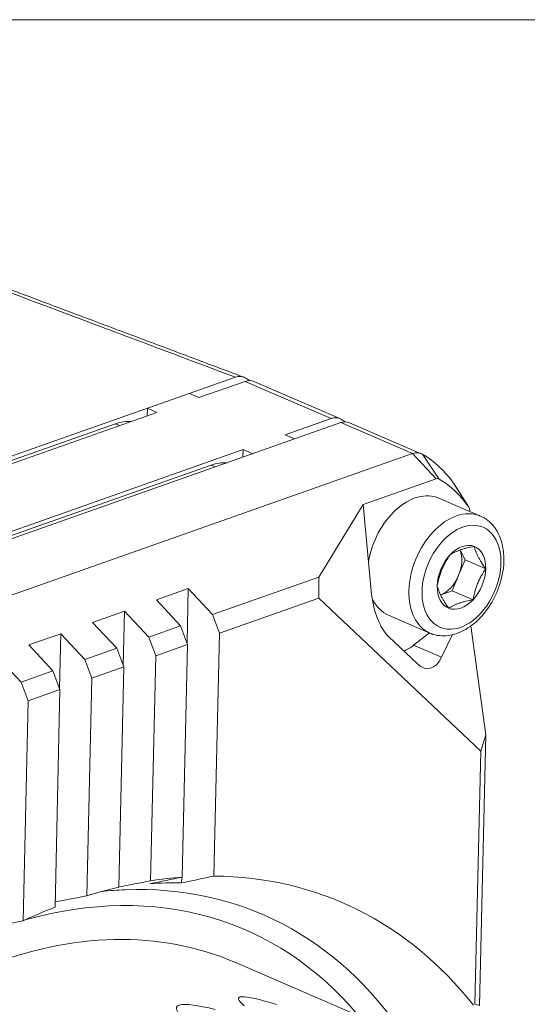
# Model space of a CAD drawing. Header units: millimetres. Extents: x 4 to 836, y 5 to 589.
# Tile 12 of 95: x 225 to 247, y 176 to 218. Entities that reach past the tile are written whole.
import ezdxf

# ---------------------------------------------------------------- set-up
doc = ezdxf.new("R2010")
doc.units = ezdxf.units.MM
doc.layers.add('1', color=7, linetype='Continuous', true_color=0xffffff)
doc.layers.add('2', color=7, linetype='Continuous', true_color=0xffffff)

msp = doc.modelspace()

# ---------------------------------------------------------------- linework, layer by layer
at = {"layer": '1', "color": 251, "linetype": 'Continuous', "lineweight": 18}
for p, q in [((289.738, 218.055), (165.122, 218.055)), ((229.522, 200.622), (204.735, 191.885)), ((233.654, 198.841), (208.867, 190.104))]:
    msp.add_line(p, q, dxfattribs=at)
at = {"layer": '1', "color": 252, "linetype": 'Continuous', "lineweight": 18}
msp.add_line((234.707, 202.632), (199.556, 190.243), dxfattribs=at)
at = {"layer": '1', "color": 9, "linetype": 'Continuous', "lineweight": 18}
for p, q in [((233.128, 201.752), (235.12, 202.454)), ((239.214, 200.849), (235.495, 202.452)), ((233.128, 201.752), (232.715, 201.93)), ((203.774, 191.406), (231.316, 201.113)), ((230.903, 201.291), (230.895, 200.965)), ((231.316, 201.113), (230.903, 201.291)), ((239.252, 200.672), (204.102, 188.283)), ((236.847, 200.148), (238.839, 200.851)), ((242.726, 199.334), (239.627, 200.671)), ((237.26, 199.97), (236.847, 200.148)), ((207.201, 186.947), (242.351, 199.336)), ((207.493, 189.802), (235.035, 199.51)), ((235.035, 199.51), (235.027, 199.183)), ((235.448, 199.332), (235.035, 199.51)), ((243.369, 198.247), (240.222, 197.138)), ((244.779, 197.026), (244.173, 197.982)), ((238.297, 194.01), (240.222, 197.138)), ((240.563, 193.415), (240.222, 197.138)), ((244.812, 196.844), (244.813, 196.884)), ((233.714, 192.394), (238.297, 194.01)), ((238.297, 194.01), (238.305, 193.102)), ((232.67, 193.511), (231.293, 193.026)), ((232.616, 191.167), (232.67, 193.511)), ((232.67, 193.511), (233.714, 192.394)), ((232.337, 191.909), (231.293, 193.026)), ((238.305, 193.102), (234.017, 191.59)), ((245.291, 186.505), (238.305, 193.102)), ((229.916, 192.54), (228.539, 192.055)), ((229.862, 190.196), (229.916, 192.54)), ((229.916, 192.54), (230.96, 191.424)), ((229.583, 190.938), (228.539, 192.055)), ((234.017, 191.59), (233.714, 192.394)), ((227.162, 191.569), (225.785, 191.084)), ((227.108, 189.225), (227.162, 191.569)), ((227.162, 191.569), (228.206, 190.453)), ((230.96, 191.424), (232.337, 191.909)), ((232.337, 191.909), (232.64, 191.105)), ((234.017, 191.59), (233.778, 181.115)), ((242.395, 191.068), (243.078, 191.602)), ((244.858, 191.905), (245.507, 187.201)), ((231.263, 190.619), (230.96, 191.424)), ((242.556, 190.268), (241.312, 191.443)), ((244.069, 191.532), (243.597, 190.55)), ((226.829, 189.968), (225.785, 191.084)), ((228.206, 190.453), (229.583, 190.938)), ((229.583, 190.938), (229.886, 190.134)), ((232.64, 191.105), (231.263, 190.619)), ((232.411, 181.069), (232.64, 191.105)), ((224.407, 190.599), (225.452, 189.482)), ((228.509, 189.649), (228.206, 190.453)), ((231.263, 190.619), (231.041, 180.909)), ((225.452, 189.482), (226.829, 189.968)), ((226.829, 189.968), (227.132, 189.163)), ((229.886, 190.134), (228.509, 189.649)), ((229.669, 180.638), (229.886, 190.134)), ((225.754, 188.678), (225.452, 189.482)), ((228.509, 189.649), (228.294, 180.259)), ((227.132, 189.163), (225.754, 188.678)), ((226.917, 179.774), (227.132, 189.163)), ((225.754, 188.678), (225.538, 179.182)), ((245.507, 187.201), (245.24, 175.523)), ((245.291, 186.505), (245.507, 187.201)), ((245.042, 175.591), (245.291, 186.505)), ((232.38, 180.816), (232.386, 181.064))]:
    msp.add_line(p, q, dxfattribs=at)
at = {"layer": '1', "color": 9, "linetype": 'Continuous', "lineweight": 13}
for p, q in [((238.839, 200.851), (235.12, 202.454)), ((242.351, 199.336), (239.252, 200.672)), ((242.351, 199.336), (243.369, 198.247)), ((242.775, 199.31), (243.497, 198.239)), ((244.16, 198.001), (244.775, 197.032)), ((242.395, 191.068), (243.597, 190.55))]:
    msp.add_line(p, q, dxfattribs=at)
at = {"layer": '1', "color": 251, "linetype": 'Continuous', "lineweight": 13}
for p, q in [((229.703, 200.544), (229.522, 200.622)), ((233.835, 198.763), (233.654, 198.841))]:
    msp.add_line(p, q, dxfattribs=at)
at = {"layer": '1', "color": 27, "linetype": 'Continuous', "lineweight": 18}
for p, q in [((245.274, 196.645), (243.484, 197.417)), ((244.4, 195.166), (244.612, 194.755)), ((244.612, 194.755), (244.337, 194.088)), ((245.507, 194.369), (244.612, 194.755)), ((244.337, 194.088), (244.062, 193.421)), ((244.062, 193.421), (243.539, 193.237)), ((244.958, 193.035), (244.062, 193.421)), ((241.306, 192.366), (243.097, 191.594)), ((241.306, 192.366), (241.306, 192.366)), ((274.277, 160.319), (234.68, 177.392)), ((234.68, 177.391), (234.68, 177.392))]:
    msp.add_line(p, q, dxfattribs=at)
at = {"layer": '1', "color": 252, "linetype": 'Continuous', "lineweight": 18}
msp.add_ellipse((231.108, 194.518), major_axis=(-3.583, -8.31), ratio=0.66151, start_param=3.022656, end_param=3.059299, dxfattribs=at)
at = {"layer": '1', "color": 9, "linetype": 'Continuous', "lineweight": 18}
for centre, major_axis, ratio, start_param, end_param in [((235.099, 201.534), (-0.396, -0.918), 0.66151, 3.141597, 3.690248), ((238.818, 199.93), (0.396, 0.918), 0.66151, 6.200867, 6.831841), ((239.231, 199.752), (-0.396, -0.918), 0.66151, 3.141597, 3.690248), ((235.24, 192.737), (3.583, 8.31), 0.66151, 6.164249, 6.200867), ((242.33, 198.416), (-0.396, -0.918), 0.66151, 3.059274, 3.690248), ((238.752, 191.222), (-3.583, -8.31), 0.66151, 2.750426, 3.059274), ((243.363, 197.971), (0.119, 0.276), 0.66151, 6.200867, 6.831841), ((239.785, 190.777), (3.306, 7.668), 0.66151, 5.892018, 6.200867), ((243.563, 197.252), (-0.396, -0.918), 0.66151, 2.717684, 2.750426), ((244.596, 196.807), (0.119, 0.276), 0.66151, 5.261045, 5.892018), ((241.572, 193.449), (-0.236, 2.212), 0.45257, 1.537836, 2.655034), ((241.962, 192.642), (0.792, 1.837), 0.66151, 3.725485, 4.022049), ((242.816, 192.274), (-0.236, 2.212), 0.45257, 2.655034, 3.772233), ((226.951, 151.321), (-12.353, -28.652), 0.66151, 3.475472, 3.537419), ((226.951, 151.321), (-12.353, -28.652), 0.66151, 2.79748, 3.412675), ((226.951, 151.321), (-12.353, -28.652), 0.66151, 3.59878, 3.659796), ((224.25, 152.486), (-11.629, -26.972), 0.66151, 3.44852, 3.497512), ((225.574, 151.915), (-11.984, -27.796), 0.66151, 3.403885, 3.468746), ((226.951, 151.321), (-12.353, -28.652), 0.66151, 3.7207, 3.781717)]:
    msp.add_ellipse(centre, major_axis=major_axis, ratio=ratio, start_param=start_param, end_param=end_param, dxfattribs=at)
at = {"layer": '1', "color": 251, "linetype": 'Continuous', "lineweight": 18}
for centre in [(229.459, 197.862), (233.591, 196.08)]:
    msp.add_ellipse(centre, major_axis=(1.188, 2.755), ratio=0.66151, start_param=0.226029, end_param=0.548656, dxfattribs=at)
at = {"layer": '1', "color": 27, "linetype": 'Continuous', "lineweight": 18}
for centre, major_axis, ratio, start_param, end_param in [((242.395, 194.891), (-1.089, -2.525), 0.66151, 3.141549, 5.072843), ((244.185, 194.12), (-1.089, -2.525), 0.66151, 3.141549, 3.164817), ((244.461, 194.001), (-0.571, -1.325), 0.66151, 3.166649, 4.213847), ((244.461, 194.001), (-0.571, -1.325), 0.66151, 4.213847, 5.261045), ((243.566, 194.387), (0.495, 1.148), 0.66151, 4.737446, 5.702749), ((244.461, 194.001), (-0.571, -1.325), 0.66151, 2.119452, 3.166649), ((244.461, 194.001), (-0.571, -1.325), 0.66151, 1.072254, 2.119452), ((243.566, 194.387), (0.495, 1.148), 0.66151, 3.690248, 4.737446), ((244.461, 194.001), (-0.571, -1.325), 0.66151, 5.261045, 6.308242), ((242.395, 194.891), (-1.089, -2.525), 0.66151, 5.744555, 6.283185), ((244.461, 194.001), (-0.571, -1.325), 0.66151, 0.025057, 1.072254), ((223.99, 152.598), (10.69, 24.794), 0.66151, 0, 0.587249), ((1391.811, -350.911), (1156.97, -526.763), 0.006634, 3.091274, 3.165365), ((1391.811, -350.911), (1159.648, -526.378), 0.009346, 3.092057, 3.166148)]:
    msp.add_ellipse(centre, major_axis=major_axis, ratio=ratio, start_param=start_param, end_param=end_param, dxfattribs=at)
at = {"layer": '1', "color": 27, "linetype": 'Continuous', "lineweight": 13}
for start_param, end_param in [(3.164817, 5.261045), (5.261045, 6.272637)]:
    msp.add_ellipse((244.185, 194.12), major_axis=(-1.089, -2.525), ratio=0.66151, start_param=start_param, end_param=end_param, dxfattribs=at)
msp.add_ellipse((244.461, 194.001), major_axis=(0.93, 2.158), ratio=0.66151, dxfattribs=at)
at = {"layer": '1', "color": 9, "linetype": 'Continuous', "lineweight": 13}
for centre, major_axis, start_param, end_param in [((223.852, 152.657), (11.27, 26.14), 5.960838, 6.775165), ((224.25, 152.486), (-11.629, -26.972), 2.736909, 3.44852)]:
    msp.add_ellipse(centre, major_axis=major_axis, ratio=0.66151, start_param=start_param, end_param=end_param, dxfattribs=at)
at = {"layer": '1', "color": 252, "linetype": 'Continuous', "lineweight": 13}
msp.add_open_spline([(234.707, 202.632), (227.56, 205.315), (220.409, 207.997), (213.255, 210.677)], degree=3, dxfattribs=at)
at = {"layer": '1', "color": 252, "linetype": 'Continuous', "lineweight": 18}
msp.add_open_spline([(235.056, 202.636), (213.605, 210.682)], degree=1, dxfattribs=at)
msp.add_open_spline([(235.131, 202.606), (235.1, 202.624), (235.036, 202.651), (234.967, 202.664), (234.895, 202.668), (234.821, 202.665), (234.746, 202.646), (234.707, 202.632)], degree=3, knots=[0, 0, 0, 0, 0.25, 0.5, 0.5, 0.75, 1, 1, 1, 1], dxfattribs=at)
at = {"layer": '1', "color": 27, "linetype": 'Continuous', "lineweight": 18}
for points, knots in [([(243.079, 191.611), (243.1, 191.598), (243.23, 191.525), (243.504, 191.475), (243.882, 191.472), (244.269, 191.566), (244.652, 191.744), (245.023, 192.007), (245.367, 192.345), (245.671, 192.746), (245.924, 193.195), (246.117, 193.676), (246.244, 194.173), (246.3, 194.671), (246.28, 195.152), (246.182, 195.601), (246.007, 196.001), (245.758, 196.328), (245.489, 196.549), (245.299, 196.629), (245.224, 196.653)], [0, 0, 0, 0, 0.011342, 0.06749, 0.123362, 0.180083, 0.238312, 0.297889, 0.358213, 0.418728, 0.479231, 0.539758, 0.600408, 0.661278, 0.722476, 0.784002, 0.845426, 0.905899, 0.964566, 1, 1, 1, 1]), ([(243.415, 193.632), (243.436, 193.751), (243.462, 193.869), (243.51, 194.044), (243.528, 194.102), (243.567, 194.217), (243.589, 194.274), (243.624, 194.36), (243.636, 194.388), (243.661, 194.444), (243.674, 194.472), (243.714, 194.554), (243.742, 194.608), (243.831, 194.766), (243.896, 194.868), (243.964, 194.966)], [0, 0, 0, 0, 0.25, 0.25, 0.375, 0.375, 0.5, 0.5, 0.5625, 0.5625, 0.625, 0.625, 0.75, 0.75, 1, 1, 1, 1]), ([(243.964, 194.966), (243.995, 194.987), (244.027, 195.006), (244.095, 195.045), (244.13, 195.064), (244.204, 195.101), (244.243, 195.118), (244.324, 195.152), (244.366, 195.168), (244.455, 195.2), (244.501, 195.215), (244.573, 195.236), (244.597, 195.243), (244.647, 195.256), (244.672, 195.262), (244.798, 195.294), (244.902, 195.315), (245.01, 195.335)], [0, 0, 0, 0, 0.125, 0.125, 0.25, 0.25, 0.375, 0.375, 0.5, 0.5, 0.625, 0.625, 0.6875, 0.6875, 0.75, 0.75, 1, 1, 1, 1]), ([(245.01, 195.335), (245.027, 195.266), (245.049, 195.195), (245.091, 195.084), (245.106, 195.046), (245.141, 194.967), (245.16, 194.927), (245.192, 194.866), (245.203, 194.845), (245.226, 194.803), (245.238, 194.782), (245.274, 194.719), (245.3, 194.676), (245.383, 194.546), (245.443, 194.459), (245.507, 194.369)], [0, 0, 0, 0, 0.25, 0.25, 0.375, 0.375, 0.5, 0.5, 0.5625, 0.5625, 0.625, 0.625, 0.75, 0.75, 1, 1, 1, 1]), ([(245.507, 194.369), (245.439, 194.271), (245.374, 194.169), (245.286, 194.012), (245.258, 193.958), (245.204, 193.849), (245.179, 193.793), (245.144, 193.708), (245.133, 193.68), (245.111, 193.622), (245.101, 193.593), (245.072, 193.506), (245.054, 193.448), (245.005, 193.273), (244.979, 193.154), (244.958, 193.035)], [0, 0, 0, 0, 0.25, 0.25, 0.375, 0.375, 0.5, 0.5, 0.5625, 0.5625, 0.625, 0.625, 0.75, 0.75, 1, 1, 1, 1]), ([(243.912, 192.666), (243.848, 192.755), (243.787, 192.843), (243.705, 192.972), (243.68, 193.015), (243.631, 193.099), (243.608, 193.14), (243.576, 193.202), (243.566, 193.222), (243.547, 193.263), (243.537, 193.283), (243.511, 193.341), (243.496, 193.38), (243.454, 193.492), (243.432, 193.563), (243.415, 193.632)], [0, 0, 0, 0, 0.25, 0.25, 0.375, 0.375, 0.5, 0.5, 0.5625, 0.5625, 0.625, 0.625, 0.75, 0.75, 1, 1, 1, 1]), ([(243.912, 192.666), (243.942, 192.686), (243.975, 192.706), (244.043, 192.745), (244.078, 192.764), (244.152, 192.8), (244.191, 192.818), (244.271, 192.852), (244.314, 192.868), (244.402, 192.899), (244.448, 192.914), (244.52, 192.935), (244.545, 192.942), (244.594, 192.956), (244.619, 192.962), (244.745, 192.993), (244.85, 193.015), (244.958, 193.035)], [0, 0, 0, 0, 0.125, 0.125, 0.25, 0.25, 0.375, 0.375, 0.5, 0.5, 0.625, 0.625, 0.6875, 0.6875, 0.75, 0.75, 1, 1, 1, 1])]:
    msp.add_open_spline(points, degree=3, knots=knots, dxfattribs=at)
at = {"layer": '1', "color": 9, "linetype": 'Continuous', "lineweight": 18}
for points in [[(231.014, 180.784), (231.479, 180.879), (231.945, 180.974), (232.411, 181.069)], [(233.778, 181.115), (233.312, 181.016), (232.846, 180.916), (232.38, 180.816)], [(231.041, 180.909), (230.575, 180.817), (230.11, 180.726), (229.644, 180.634)], [(228.294, 180.259), (227.837, 180.173), (227.38, 180.086), (226.922, 179.999)], [(225.538, 179.182), (225.08, 179.094), (224.623, 179.006), (224.166, 178.919)], [(245.24, 175.523), (245.174, 175.55), (245.108, 175.572), (245.042, 175.591)]]:
    msp.add_open_spline(points, degree=3, dxfattribs=at)
at = {"layer": '2', "color": 252, "linetype": 'Continuous', "lineweight": 18}
for points, knots in [([(243.079, 191.611), (243.1, 191.598), (243.23, 191.525), (243.504, 191.475), (243.882, 191.472), (244.269, 191.566), (244.652, 191.744), (245.023, 192.007), (245.367, 192.345), (245.671, 192.746), (245.924, 193.195), (246.117, 193.676), (246.244, 194.173), (246.3, 194.671), (246.28, 195.152), (246.182, 195.601), (246.007, 196.001), (245.758, 196.328), (245.489, 196.549), (245.299, 196.629), (245.224, 196.653)], [0, 0, 0, 0, 0.011342, 0.06749, 0.123362, 0.180083, 0.238312, 0.297889, 0.358213, 0.418728, 0.479231, 0.539758, 0.600408, 0.661278, 0.722476, 0.784002, 0.845426, 0.905899, 0.964566, 1, 1, 1, 1]), ([(243.415, 193.632), (243.436, 193.751), (243.462, 193.869), (243.51, 194.044), (243.528, 194.102), (243.567, 194.217), (243.589, 194.274), (243.624, 194.36), (243.636, 194.388), (243.661, 194.444), (243.674, 194.472), (243.714, 194.554), (243.742, 194.608), (243.831, 194.766), (243.896, 194.868), (243.964, 194.966)], [0, 0, 0, 0, 0.25, 0.25, 0.375, 0.375, 0.5, 0.5, 0.5625, 0.5625, 0.625, 0.625, 0.75, 0.75, 1, 1, 1, 1]), ([(243.964, 194.966), (243.995, 194.987), (244.027, 195.006), (244.095, 195.045), (244.13, 195.064), (244.204, 195.101), (244.243, 195.118), (244.324, 195.152), (244.366, 195.168), (244.455, 195.2), (244.501, 195.215), (244.573, 195.236), (244.597, 195.243), (244.647, 195.256), (244.672, 195.262), (244.798, 195.294), (244.902, 195.315), (245.01, 195.335)], [0, 0, 0, 0, 0.125, 0.125, 0.25, 0.25, 0.375, 0.375, 0.5, 0.5, 0.625, 0.625, 0.6875, 0.6875, 0.75, 0.75, 1, 1, 1, 1]), ([(245.01, 195.335), (245.027, 195.266), (245.049, 195.195), (245.091, 195.084), (245.106, 195.046), (245.141, 194.967), (245.16, 194.927), (245.192, 194.866), (245.203, 194.845), (245.226, 194.803), (245.238, 194.782), (245.274, 194.719), (245.3, 194.676), (245.383, 194.546), (245.443, 194.459), (245.507, 194.369)], [0, 0, 0, 0, 0.25, 0.25, 0.375, 0.375, 0.5, 0.5, 0.5625, 0.5625, 0.625, 0.625, 0.75, 0.75, 1, 1, 1, 1]), ([(245.507, 194.369), (245.439, 194.271), (245.374, 194.169), (245.286, 194.012), (245.258, 193.958), (245.204, 193.849), (245.179, 193.793), (245.144, 193.708), (245.133, 193.68), (245.111, 193.622), (245.101, 193.593), (245.072, 193.506), (245.054, 193.448), (245.005, 193.273), (244.979, 193.154), (244.958, 193.035)], [0, 0, 0, 0, 0.25, 0.25, 0.375, 0.375, 0.5, 0.5, 0.5625, 0.5625, 0.625, 0.625, 0.75, 0.75, 1, 1, 1, 1]), ([(243.912, 192.666), (243.848, 192.755), (243.787, 192.843), (243.705, 192.972), (243.68, 193.015), (243.631, 193.099), (243.608, 193.14), (243.576, 193.202), (243.566, 193.222), (243.547, 193.263), (243.537, 193.283), (243.511, 193.341), (243.496, 193.38), (243.454, 193.492), (243.432, 193.563), (243.415, 193.632)], [0, 0, 0, 0, 0.25, 0.25, 0.375, 0.375, 0.5, 0.5, 0.5625, 0.5625, 0.625, 0.625, 0.75, 0.75, 1, 1, 1, 1]), ([(243.912, 192.666), (243.942, 192.686), (243.975, 192.706), (244.043, 192.745), (244.078, 192.764), (244.152, 192.8), (244.191, 192.818), (244.271, 192.852), (244.314, 192.868), (244.402, 192.899), (244.448, 192.914), (244.52, 192.935), (244.545, 192.942), (244.594, 192.956), (244.619, 192.962), (244.745, 192.993), (244.85, 193.015), (244.958, 193.035)], [0, 0, 0, 0, 0.125, 0.125, 0.25, 0.25, 0.375, 0.375, 0.5, 0.5, 0.625, 0.625, 0.6875, 0.6875, 0.75, 0.75, 1, 1, 1, 1])]:
    msp.add_open_spline(points, degree=3, knots=knots, dxfattribs=at)

doc.saveas('drawing.dxf')
